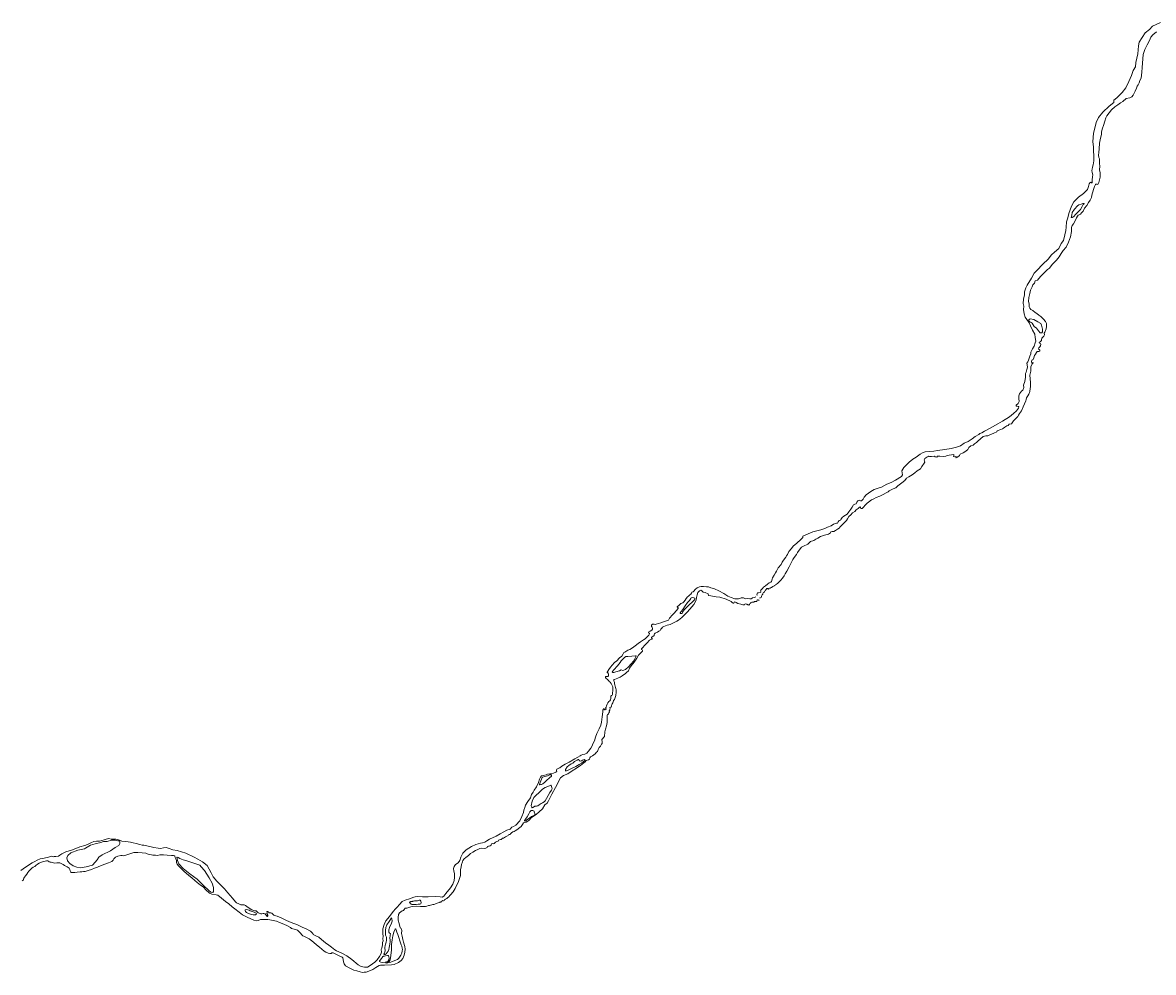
# Model space of a CAD drawing. Header units: metres. Extents: x 347609 to 404409, y 8548087 to 8605413.
# Tile 27 of 45: x 397155 to 400782, y 8579781 to 8582828. Entities that reach past the tile are written whole.
import ezdxf

# ---------------------------------------------------------------- set-up
doc = ezdxf.new("R2010")
doc.units = ezdxf.units.M
doc.layers.add('01. RIO', color=7, linetype='Continuous', lineweight=5, true_color=0x2776bb)
doc.layers.add('ZR_LIMA_PSAD56_A_WGS84', color=210, linetype='Continuous')
doc.styles.add('MtXpl_MS_Shell_Dlg_2', font='txt')

# ---------------------------------------------------------------- blocks, each defined once
blk = doc.blocks.new('REIORORI')
at = {"layer": '01. RIO', "color": 152, "lineweight": 15, "true_color": 0x2776bb, "flags": 128}
for points in [[(399511.6, 8580989.7), (399510.5, 8580991.7), (399512.3, 8580998.1), (399515, 8580998.3), (399520.4, 8580999.4), (399522.5, 8581000.5), (399522.7, 8581002.4), (399522.2, 8581004.6), (399522.8, 8581007.1), (399525.5, 8581009.3), (399527.7, 8581012.2), (399531.1, 8581016.1), (399537.4, 8581020.7), (399544.7, 8581026), (399550.1, 8581030.5), (399555, 8581032.9), (399557.2, 8581035.2), (399559.7, 8581041.9), (399560.7, 8581046.6), (399565.4, 8581054.5), (399569.5, 8581062.8), (399573.1, 8581068.3), (399578.9, 8581078.2), (399588, 8581088.8), (399591.2, 8581096.3), (399595.2, 8581103.1), (399602.6, 8581113.1), (399605.3, 8581117.5), (399608.4, 8581121.8), (399612.3, 8581131), (399621.5, 8581140.2), (399626.6, 8581148.2), (399638.7, 8581158), (399651.5, 8581169.4), (399657.5, 8581176.2), (399657.4, 8581179.7), (399674.9, 8581187.2), (399689.2, 8581194.4), (399698, 8581196.3), (399715.5, 8581200.8), (399728.6, 8581205.2), (399736.7, 8581209.1), (399748.1, 8581213.7), (399756.2, 8581218.6), (399765.2, 8581222.2), (399768.3, 8581222.2), (399769.7, 8581223.8), (399770.9, 8581225.7), (399774, 8581229.9), (399778, 8581231.8), (399779.1, 8581234.1), (399784, 8581239.6), (399789.5, 8581244.7), (399799.6, 8581251.2), (399805.5, 8581257.9), (399811.5, 8581266.8), (399815.7, 8581273), (399820.5, 8581280.8), (399824.4, 8581282.6), (399828.8, 8581284), (399830.5, 8581288.9), (399833.8, 8581293.4), (399838, 8581295.4), (399842.9, 8581293.8), (399846.3, 8581293.5), (399851.2, 8581299), (399854, 8581304.8), (399860.4, 8581313), (399875.3, 8581323), (399886.2, 8581329.9), (399898.9, 8581334.2), (399909.5, 8581337), (399927.5, 8581346.5), (399940.5, 8581352.3), (399955.2, 8581359.6), (399974.5, 8581371.9), (399977.4, 8581377), (399974.8, 8581389.5), (399981.6, 8581400.8), (399992.3, 8581411.4), (399999, 8581417.8), (400010.3, 8581427.5), (400021.3, 8581434.1), (400034.5, 8581443.2), (400041.3, 8581447.7), (400050.2, 8581450.4), (400065.5, 8581452.1), (400077.4, 8581452.8), (400089.8, 8581454.9), (400113, 8581458.5), (400133.4, 8581461.4), (400150.1, 8581465.3), (400163.3, 8581470.1), (400175.2, 8581479), (400187.9, 8581483.7), (400200.8, 8581492.2), (400210.8, 8581500.3), (400221.7, 8581506.5), (400225.9, 8581509.6), (400231.9, 8581511.8), (400240.7, 8581517.2), (400258.3, 8581526.8), (400283, 8581540.6), (400298.5, 8581549.5), (400320.9, 8581563.1), (400333.3, 8581574.1), (400342.6, 8581581.8), (400349.4, 8581590.5), (400350, 8581594.8), (400349.4, 8581596.5), (400344.9, 8581597.3), (400341.5, 8581597.7), (400341.9, 8581600.3), (400348.3, 8581605.8), (400351.9, 8581611.9), (400350.2, 8581622.1), (400350.6, 8581629.9), (400352.8, 8581637.2), (400359.5, 8581645), (400363.4, 8581648.7), (400366.5, 8581656.9), (400365.7, 8581664.9), (400369.5, 8581676.2), (400371.8, 8581690), (400371.4, 8581702.3), (400374.2, 8581706.6), (400376.5, 8581714.6), (400378.2, 8581722.9), (400377.1, 8581729.5), (400376.1, 8581735), (400379.1, 8581739.4), (400381, 8581744.5), (400383.3, 8581751.6), (400385.7, 8581757.3), (400389, 8581764.7), (400388.8, 8581771), (400394.6, 8581781), (400399.6, 8581790.2), (400403.1, 8581800.4), (400404.8, 8581806.1), (400403, 8581818.1), (400401.6, 8581828.8), (400394.5, 8581841.1), (400388, 8581855.5), (400384.1, 8581865.1), (400375.9, 8581875.6), (400370.4, 8581883.1), (400367.2, 8581893.9), (400365.3, 8581907.9), (400366.1, 8581917.7), (400364, 8581926.4), (400365.7, 8581940.1), (400368.2, 8581954.4), (400368.5, 8581964.6), (400372.9, 8581976.5), (400376.7, 8581985.8), (400390.7, 8582007.8), (400399.4, 8582023.8), (400407.7, 8582032.9), (400427.9, 8582053.3), (400444.9, 8582069.2), (400455.7, 8582083.2), (400464.4, 8582091.5), (400478.4, 8582103.3), (400486.7, 8582118.8), (400493.3, 8582128.8), (400497.9, 8582147.5), (400501.3, 8582161.1), (400502.6, 8582172.1), (400503.8, 8582188.2), (400507.2, 8582202), (400510.6, 8582215.4), (400514.9, 8582226.9), (400518.9, 8582238.5), (400527.2, 8582253.1), (400542.1, 8582267.8), (400557.5, 8582279.4), (400565.8, 8582287.3), (400570.3, 8582292.8), (400574, 8582301.9), (400576, 8582310.2), (400578.9, 8582314.8), (400581.1, 8582315.5), (400583.4, 8582313.8), (400585.5, 8582313.6), (400585.7, 8582315.9), (400585.9, 8582323.6), (400586.4, 8582333.5), (400587.6, 8582339.7), (400585.7, 8582347.4), (400584.2, 8582353.7), (400585.7, 8582358.2), (400587, 8582364.4), (400588.7, 8582371.2), (400590.8, 8582384.9), (400591, 8582397), (400590.4, 8582419.3), (400589.5, 8582429.1), (400588.3, 8582445.4), (400590, 8582473.6), (400594, 8582489.6), (400598.2, 8582506.9), (400605.5, 8582523.5), (400620, 8582541), (400640.5, 8582559.5), (400655.4, 8582571.6), (400655.7, 8582578.9), (400664.7, 8582586.7), (400682.3, 8582603.6), (400694.1, 8582618.4), (400703.2, 8582639.1), (400711.6, 8582657.9), (400717.4, 8582673.9), (400724.6, 8582686.1), (400725.3, 8582700.3), (400732.2, 8582727.8), (400733.7, 8582740.2), (400734.3, 8582753.8), (400736.7, 8582765.2), (400746.1, 8582780.4), (400755.8, 8582795.6), (400769.4, 8582805.9), (400779.4, 8582817), (400804.5, 8582827.9)], [(399519.2, 8580981), (399519.8, 8580981.8), (399521.8, 8580982), (399523.5, 8580983.7), (399524.6, 8580985.6), (399525, 8580988), (399525.7, 8580989.6), (399527.6, 8580991.9), (399529.1, 8580994.5), (399529.6, 8580996.7), (399530.9, 8580997.9), (399532.4, 8580999.5), (399533.5, 8581000.9), (399535, 8581003.5), (399536.4, 8581005.1), (399538.1, 8581006.9), (399539.8, 8581009.3), (399541.3, 8581011.3), (399542.4, 8581012.1), (399543.9, 8581012.2), (399545.2, 8581011.3), (399546.9, 8581010.8), (399547.7, 8581010.6), (399548.5, 8581011.2), (399547.9, 8581012.2), (399548.3, 8581012.7), (399550.6, 8581013.2), (399551.4, 8581013.5), (399553.2, 8581013.8), (399554.1, 8581014.9), (399555.5, 8581015.2), (399557, 8581015.1), (399558, 8581016), (399558.7, 8581016.9), (399560.2, 8581017.5), (399561.2, 8581019), (399563.9, 8581019.9), (399566.3, 8581020.7), (399567.2, 8581021.8), (399569, 8581023), (399570.6, 8581024), (399571.4, 8581025.3), (399573.5, 8581025.8), (399576.8, 8581028.4), (399582.2, 8581033.2), (399586.9, 8581038.6), (399592.7, 8581045.5), (399598, 8581052.9), (399600.8, 8581059.4), (399606.3, 8581067.6), (399613.7, 8581081.3), (399619.1, 8581092.2), (399625.2, 8581104.8), (399630.2, 8581112.1), (399637.6, 8581121.2), (399640.5, 8581127.5), (399646.2, 8581134.8), (399652.8, 8581144.4), (399659.7, 8581147.9), (399673.3, 8581154.5), (399682.6, 8581163.1), (399692.8, 8581166.4), (399698.8, 8581170), (399705.7, 8581174), (399714.3, 8581178.6), (399727, 8581183.7), (399740.2, 8581186.9), (399746.8, 8581190.4), (399747.7, 8581193.8), (399751.7, 8581195.3), (399757.5, 8581195.3), (399762.8, 8581198), (399769.2, 8581202.6), (399774.5, 8581205.4), (399777.5, 8581210.5), (399783.5, 8581216.7), (399790.2, 8581222.5), (399797.2, 8581229.9), (399801.1, 8581235.7), (399805, 8581243.1), (399811.7, 8581248.4), (399817.4, 8581255.3), (399824.8, 8581259.5), (399829.2, 8581264.5), (399835.4, 8581269.4), (399839.3, 8581272.8), (399842.5, 8581274), (399843, 8581271.6), (399844.1, 8581268.6), (399848, 8581268.7), (399852, 8581273), (399857.4, 8581279.4), (399863.6, 8581285.6), (399868.7, 8581289.3), (399877.5, 8581296.5), (399885.3, 8581300.4), (399892.9, 8581303.9), (399904.1, 8581308), (399915.4, 8581313.7), (399924.6, 8581318.8), (399931.3, 8581322.3), (399934.6, 8581325.3), (399947.4, 8581331.5), (399956.2, 8581335.6), (399962.4, 8581341.3), (399975.3, 8581351.3), (399984.3, 8581358.8), (399990.2, 8581366.3), (399997.4, 8581370.4), (400007.9, 8581376.8), (400017.2, 8581383.7), (400024.3, 8581390.2), (400034.9, 8581396.4), (400039.7, 8581403.5), (400047.1, 8581414.7), (400048.6, 8581417.9), (400047.9, 8581420.9), (400046.4, 8581424.7), (400049.4, 8581429), (400055.1, 8581433.8), (400059.2, 8581435.5), (400060.6, 8581436.6), (400063.6, 8581435.9), (400070.7, 8581436), (400079.5, 8581436.6), (400081.6, 8581434.3), (400087.3, 8581433.8), (400090.1, 8581436.4), (400097.3, 8581437.1), (400108.3, 8581435.7), (400115.8, 8581437.3), (400120.9, 8581438.6), (400126.7, 8581439.8), (400134, 8581441.4), (400140.2, 8581441.9), (400142.8, 8581441.4), (400142.1, 8581439.6), (400141.2, 8581435.9), (400145.3, 8581435), (400148.3, 8581436.1), (400149.4, 8581435), (400148.5, 8581432.9), (400149.5, 8581431.9), (400153.2, 8581434), (400160, 8581438.7), (400162.6, 8581443.3), (400171.6, 8581447.7), (400180.5, 8581452.5), (400186.7, 8581458.2), (400190.6, 8581464.2), (400196.7, 8581470.4), (400203.6, 8581471.6), (400208.6, 8581476), (400214.6, 8581481), (400219, 8581485.1), (400227.5, 8581492.3), (400236.2, 8581499.6), (400244.2, 8581502.4), (400250.7, 8581502.4), (400257.6, 8581504.9), (400270.5, 8581510.7), (400279.5, 8581514.6), (400281.5, 8581517.8), (400284.5, 8581519.7), (400290, 8581521.2), (400292.4, 8581522.2), (400298.1, 8581525), (400301.1, 8581527), (400305.9, 8581530), (400311.7, 8581533.7), (400315.9, 8581535.6), (400319.8, 8581539), (400326.5, 8581540.8), (400333, 8581550.5), (400341.8, 8581558.3), (400343.7, 8581561.1), (400346.9, 8581564.5), (400349, 8581568.6), (400352.9, 8581573.9), (400356.3, 8581578.3), (400358.9, 8581582.7), (400364.3, 8581594.7), (400368.5, 8581604.6), (400372.6, 8581614.2), (400374.3, 8581618.6), (400375.4, 8581623.7), (400379.3, 8581630.8), (400382.8, 8581635.9), (400385.5, 8581643.9), (400386.4, 8581653.6), (400388, 8581659.8), (400387.5, 8581673.2), (400386, 8581696.3), (400388.5, 8581709.5), (400388.5, 8581723.8), (400393.6, 8581732.7), (400396.3, 8581736), (400395.4, 8581737.4), (400392.4, 8581735.3), (400390.8, 8581739.9), (400392.6, 8581745), (400396.8, 8581747.5), (400398.8, 8581752.1), (400400.7, 8581759.4), (400403.9, 8581763.6), (400407.3, 8581769.3), (400409.7, 8581772.3), (400414.5, 8581772.8), (400417.9, 8581774), (400417.5, 8581777), (400415.2, 8581779.2), (400413.5, 8581780.6), (400414.7, 8581784.8), (400417.5, 8581787.6), (400419.6, 8581790.5), (400420.7, 8581796.5), (400419.8, 8581798.1), (400416.3, 8581799), (400416.1, 8581801.3), (400419.3, 8581803.4), (400422.8, 8581807.5), (400423.4, 8581810.3), (400423.9, 8581815.5), (400430.8, 8581822.4), (400433.3, 8581826.6), (400432, 8581831.6), (400433.8, 8581834.2), (400434.9, 8581836.5), (400437.9, 8581845.5), (400439.1, 8581852.9), (400439.3, 8581857.7), (400439.4, 8581862.9), (400435.7, 8581869.2), (400430.1, 8581876.1), (400420.7, 8581885), (400414.2, 8581889.7), (400408.5, 8581894.8), (400402.9, 8581898.2), (400395.3, 8581903.7), (400389.1, 8581907.3), (400385.4, 8581911.3), (400383.6, 8581916.5), (400383.6, 8581925.5), (400382, 8581933.4), (400382.4, 8581945.7), (400385.9, 8581958.9), (400387.7, 8581969), (400393, 8581980.3), (400395.3, 8581986.6), (400400.4, 8581992.1), (400403.2, 8581999.2), (400410.5, 8582001.5), (400419.5, 8582013.5), (400431.8, 8582024.9), (400442.5, 8582036), (400448.3, 8582039.7), (400454.5, 8582047.3), (400458.4, 8582053.3), (400471.5, 8582065.6), (400479.9, 8582076.2), (400486, 8582086.6), (400492.5, 8582096.5), (400502.1, 8582107.3), (400509.7, 8582123.6), (400516, 8582140.5), (400519.7, 8582158), (400519.2, 8582170.4), (400521.1, 8582176.6), (400526.1, 8582182.1), (400531.6, 8582191.7), (400535.7, 8582201.4), (400538.5, 8582207), (400541, 8582209.9), (400544.5, 8582211.1), (400548.6, 8582213.6), (400551.2, 8582217.3), (400556.7, 8582222.9), (400561.3, 8582232.5), (400568.4, 8582241.4), (400573.8, 8582250.7), (400579.2, 8582258.2), (400583.2, 8582266.6), (400584.6, 8582273.9), (400590.5, 8582292.5), (400593.7, 8582302.4), (400596, 8582308), (400597.5, 8582309.4), (400601.4, 8582309.4), (400604.3, 8582308.7), (400607.3, 8582314.7), (400611.2, 8582332.1), (400611.2, 8582345.7), (400609.4, 8582355.9), (400609.9, 8582366.9), (400609.6, 8582375.8), (400609.2, 8582382.5), (400609, 8582391), (400606.9, 8582394.9), (400605.5, 8582402.6), (400607.5, 8582411.1), (400608, 8582422.8), (400609, 8582441.6), (400612.4, 8582457.6), (400615.4, 8582468.4), (400616.1, 8582477.2), (400618.6, 8582489), (400622.1, 8582498), (400626.2, 8582511.7), (400629.2, 8582522.3), (400633.1, 8582528.7), (400640, 8582538.5), (400647.8, 8582547.9), (400658.8, 8582557.9), (400667.9, 8582564.3), (400676.1, 8582570.8), (400684, 8582574.9), (400694.6, 8582584.8), (400706.6, 8582586.9), (400713.2, 8582589.6), (400717.1, 8582594.9), (400723.8, 8582607.6), (400727.5, 8582617.5), (400730.2, 8582623.7), (400733, 8582628.1), (400736, 8582635), (400739, 8582642.4), (400742.6, 8582650.2), (400745.4, 8582669.4), (400745.8, 8582684.4), (400746.8, 8582697.8), (400747.9, 8582711.3), (400749, 8582725.8), (400755.1, 8582741.5), (400762, 8582756.5), (400769.7, 8582770.7), (400774.2, 8582781.7), (400780.4, 8582788.4), (400792.1, 8582798.6)], [(397153.6, 8580074), (397156.3, 8580076.2), (397158.1, 8580077.5), (397158.2, 8580079.7), (397158.9, 8580082.9), (397160.7, 8580086.1), (397164.7, 8580090.6), (397168.6, 8580095.9), (397171.5, 8580101.3), (397175.1, 8580105.7), (397177.6, 8580108.8), (397179.8, 8580110.9), (397184.6, 8580114.9), (397188.6, 8580117.6), (397194, 8580120.6), (397197.6, 8580123), (397202.8, 8580127.5), (397208.3, 8580131.2), (397215.3, 8580134.4), (397221.5, 8580136.3), (397227.3, 8580137.7), (397231.2, 8580138.4), (397235.9, 8580138.9), (397238.1, 8580137.8), (397239.6, 8580135.5), (397243.4, 8580134.5), (397247, 8580134.6), (397251.7, 8580132.8), (397255.9, 8580131.4), (397264.9, 8580132), (397274.1, 8580132.1), (397278.9, 8580130.4), (397284.7, 8580126.2), (397289, 8580123), (397297.5, 8580119.1), (397304.5, 8580114.9), (397306.5, 8580110.6), (397307.1, 8580106.9), (397308.5, 8580104.7), (397309.5, 8580102.4), (397311.1, 8580101.3), (397313.1, 8580101), (397316.3, 8580101.2), (397321.9, 8580101.2), (397329.7, 8580102.2), (397339.3, 8580103.4), (397344.5, 8580103.3), (397349.7, 8580103.8), (397355.4, 8580104.1), (397365.7, 8580107), (397375.8, 8580110.8), (397385.8, 8580115), (397395.6, 8580118.6), (397406.7, 8580124), (397421.6, 8580129.3), (397430.9, 8580131.9), (397441.5, 8580136.2), (397445.7, 8580140.8), (397447.4, 8580145.1), (397452.6, 8580149.8), (397460.2, 8580153.4), (397470.1, 8580155.8), (397474.4, 8580155.2), (397477.5, 8580154), (397482.6, 8580155.4), (397498.4, 8580161.4), (397512.1, 8580165.5), (397524.7, 8580165.7), (397538.9, 8580164.6), (397550.2, 8580162.9), (397554.9, 8580160.9), (397561.3, 8580158.8), (397568.3, 8580157.5), (397573, 8580156.9), (397581.4, 8580156.6), (397587.8, 8580156), (397595.1, 8580157.2), (397606.9, 8580157.5), (397618.3, 8580156.6), (397632.8, 8580156), (397638.7, 8580155.6), (397642.7, 8580154.2), (397643.7, 8580152.7), (397644.2, 8580149.3), (397645.9, 8580144.7), (397648.2, 8580140), (397649, 8580133), (397650.7, 8580127.8), (397655.3, 8580122.5), (397661.3, 8580116.2), (397667.6, 8580109.2), (397673.5, 8580104), (397679.8, 8580099.4), (397688.1, 8580091.2), (397697.7, 8580083.8), (397707.2, 8580075.7), (397715.1, 8580068.7), (397725.8, 8580060.9), (397733.9, 8580055.3), (397737, 8580051.4), (397741.6, 8580047), (397754.6, 8580034.9), (397761.5, 8580031.7), (397775.8, 8580029.5), (397781, 8580027.8), (397793.2, 8580019.1), (397805.9, 8580007.5), (397816, 8580000.5), (397827.2, 8579991.3), (397835.5, 8579984.3), (397849.1, 8579973.3), (397860.7, 8579965.6), (397872.9, 8579958.5), (397888.7, 8579951.8), (397896.1, 8579948.4), (397903.8, 8579946.3), (397910, 8579947.3), (397918.3, 8579949.8), (397930.5, 8579950.4), (397941, 8579950.1), (397948.4, 8579948.8), (397958.3, 8579946.8), (397969.1, 8579944.7), (397979, 8579940.9), (397992.5, 8579935.5), (398004.4, 8579929.7), (398014.2, 8579925), (398017.6, 8579921.6), (398025.9, 8579919.5), (398036.2, 8579915.6), (398046, 8579906.4), (398050.7, 8579901.4), (398054.1, 8579897.7), (398059, 8579896.2), (398073.7, 8579888.3), (398082.6, 8579881.4), (398089, 8579876.4), (398097.2, 8579869.1), (398107.7, 8579861.2), (398115.1, 8579855.5), (398121.9, 8579848.8), (398127.8, 8579845.5), (398135.2, 8579842.2), (398140.4, 8579841.1), (398144.3, 8579841.6), (398146.9, 8579843.6), (398151.2, 8579842.8), (398159.9, 8579838.5), (398172.7, 8579833), (398180, 8579829.3), (398181.9, 8579826.8), (398183.2, 8579822.1), (398184.1, 8579814.3), (398186.1, 8579808.1), (398190.8, 8579801.7), (398204.6, 8579794.4), (398217.7, 8579788), (398227.4, 8579785.4), (398237.6, 8579781.9), (398244.9, 8579780.5), (398250.7, 8579780.8), (398256.7, 8579781.7), (398265.9, 8579784.9), (398278.1, 8579789.5), (398288.3, 8579796.7), (398298.7, 8579802.4), (398302.8, 8579803.4), (398316, 8579803.9), (398338.2, 8579804.6), (398347.2, 8579805.6), (398360.8, 8579812.4), (398369.3, 8579818.8), (398374.3, 8579824.6), (398378.3, 8579835.5), (398380.6, 8579844.9), (398381.5, 8579854.9), (398381, 8579863.5), (398376.6, 8579877), (398374.8, 8579885.9), (398372, 8579897.2), (398370.4, 8579905.8), (398371, 8579915), (398370.3, 8579918.8), (398369.1, 8579921.5), (398366.8, 8579922.7), (398364.4, 8579927.5), (398362.4, 8579937.7), (398360.1, 8579947.9), (398359.6, 8579957), (398360.9, 8579966.1), (398364, 8579971.6), (398368, 8579975.2), (398372.1, 8579977.9), (398376.2, 8579979.6), (398378.7, 8579982.8), (398382, 8579986.1), (398387.2, 8579986.9), (398393.9, 8579988.3), (398400.4, 8579990.8), (398406.9, 8579992.1), (398418.1, 8579993), (398431.2, 8579991.8), (398446.9, 8579991.6), (398451.6, 8579993.5), (398457.1, 8579995), (398460.1, 8579995.2), (398470.3, 8579998.2), (398474.2, 8579998.7), (398488.2, 8580003.3), (398490.7, 8580004.5), (398492.4, 8580004.8), (398492.6, 8580005.4), (398493.4, 8580006.2), (398494.9, 8580006), (398495.5, 8580006.3), (398496.8, 8580006.7), (398497.8, 8580006.8), (398498.2, 8580007), (398499.8, 8580007.3), (398499.4, 8580008.1), (398499.5, 8580009.3), (398500.7, 8580010.9), (398501.5, 8580011.1), (398503.9, 8580010), (398505.3, 8580010), (398506.8, 8580011), (398508.7, 8580012.8), (398511.7, 8580015.1), (398515.2, 8580017.5), (398516.9, 8580018.6), (398518.3, 8580019.7), (398522.1, 8580023), (398523.2, 8580024.5), (398524, 8580025.7), (398525.3, 8580027.5), (398527.8, 8580029.7), (398535.9, 8580039.1), (398542.3, 8580049.8), (398547.9, 8580061.6), (398552, 8580069.2), (398559.3, 8580090.9), (398559.2, 8580098.5), (398559.4, 8580109.2), (398561.6, 8580119), (398563.2, 8580126.8), (398565.6, 8580135.4), (398567.3, 8580139.2), (398571.3, 8580144.8), (398576.8, 8580149.4), (398585.3, 8580156), (398591.6, 8580161.6), (398598.9, 8580166.7), (398607.7, 8580171.6), (398615.3, 8580174.3), (398621.8, 8580177.8), (398627, 8580178.9), (398635.5, 8580177.9), (398640.9, 8580179.2), (398644.6, 8580181.6), (398646, 8580184), (398649.1, 8580185), (398651.2, 8580185.7), (398654.9, 8580186.4), (398657.4, 8580188.3), (398657.9, 8580190.3), (398659.1, 8580192.9), (398662.2, 8580193.9), (398664.5, 8580193.1), (398667, 8580194.1), (398672.3, 8580198.1), (398676.1, 8580200), (398680.1, 8580201.4), (398681.3, 8580204.9), (398688.3, 8580206.7), (398691.5, 8580207.3), (398692.5, 8580209), (398694.2, 8580210.7), (398697.4, 8580211.2), (398700.8, 8580212.9), (398704.3, 8580215.8), (398707.6, 8580217.1), (398712.5, 8580219.3), (398713.4, 8580221.8), (398715.8, 8580223.1), (398718.5, 8580223.3), (398720.3, 8580225.2), (398721.3, 8580226.3), (398723.3, 8580227.8), (398727.3, 8580231.2), (398731.9, 8580233.1), (398735.1, 8580234.2), (398740.7, 8580237.5), (398749.9, 8580245.8), (398754.3, 8580248.7), (398758, 8580255.3), (398761.3, 8580260), (398765.1, 8580261.1), (398770, 8580262.5), (398779.1, 8580268.3), (398787.6, 8580277.5), (398801.9, 8580286.6), (398822.4, 8580305.5), (398830.4, 8580317.6), (398837.8, 8580323.4), (398841.6, 8580331.3), (398852.8, 8580352.6), (398864.1, 8580373.8), (398880.3, 8580404.7), (398889.5, 8580412.2), (398904.2, 8580418), (398917.9, 8580426.9), (398931.2, 8580436.3), (398945.4, 8580445.2), (398959, 8580456.6), (398963.1, 8580460.5), (398970.6, 8580462.4), (398973.5, 8580464.6), (398973.9, 8580468.4), (398976.4, 8580472.3), (398983.1, 8580475.3), (398991.1, 8580481.8), (398995.6, 8580486.9), (398998.8, 8580489.5), (399001.6, 8580496.1), (399004.3, 8580501.6), (399008.2, 8580506.8), (399011.8, 8580512.3), (399014, 8580515.4), (399013.8, 8580520.7), (399013, 8580528.2), (399020.9, 8580537.3), (399022.4, 8580552.8), (399024.6, 8580561.2), (399027.7, 8580571.1), (399029.8, 8580582.6), (399030.5, 8580596.4), (399030.1, 8580604.9), (399030.6, 8580607.5), (399032.3, 8580608.5), (399034.2, 8580609.7), (399034.4, 8580611.4), (399035.2, 8580613.4), (399037.1, 8580616.8), (399036.7, 8580619.4), (399038.1, 8580621.7), (399039, 8580624.1), (399039.4, 8580627.2), (399038.6, 8580629.1), (399039, 8580630.6), (399040.4, 8580631.1), (399042.5, 8580631.9), (399043.5, 8580633.8), (399044, 8580636.7), (399045.1, 8580639.5), (399046.2, 8580642.2), (399048.2, 8580645.3), (399049, 8580647.7), (399050.1, 8580652.5), (399053, 8580656.1), (399054.9, 8580659.3), (399056.1, 8580662.8), (399056.7, 8580665.8), (399057.5, 8580669), (399058.1, 8580673), (399058.5, 8580675.5), (399058.8, 8580678.8), (399058.7, 8580683.2), (399058.6, 8580687.6), (399057.9, 8580691.6), (399057, 8580694.9), (399056.1, 8580698.9), (399054.2, 8580703.5), (399053.4, 8580706.8), (399053.4, 8580710.2), (399052.5, 8580713.7), (399051.6, 8580716.4), (399051, 8580720.2), (399053.6, 8580720.6), (399063.7, 8580724.3), (399071.6, 8580728), (399077.7, 8580732.4), (399081.9, 8580735.5), (399087.6, 8580738.9), (399092.5, 8580742.5), (399097.9, 8580748.5), (399101.8, 8580756.5), (399106.7, 8580764.4), (399116.5, 8580775.7), (399124.8, 8580788.5), (399130.4, 8580798.3), (399137.7, 8580806.3), (399142.8, 8580811.5), (399143.2, 8580813.8), (399141.9, 8580815.8), (399140.3, 8580816.6), (399140.1, 8580818.3), (399141.9, 8580821.1), (399151.7, 8580831.9), (399158.1, 8580838), (399165.7, 8580846), (399169.6, 8580848.3), (399172.9, 8580849.5), (399174.2, 8580850.6), (399173.9, 8580852.2), (399172.8, 8580853), (399172.1, 8580854.4), (399172.6, 8580856.1), (399174.7, 8580857.4), (399179.5, 8580860.1), (399181, 8580861.9), (399180.6, 8580864.1), (399181.3, 8580867.1), (399184.3, 8580869.3), (399191.6, 8580872.2), (399195.8, 8580875.3), (399200.3, 8580877.8), (399202.2, 8580881.8), (399204.6, 8580883.4), (399205.8, 8580885.2), (399207.2, 8580888), (399211.8, 8580890), (399216.9, 8580892.5), (399222.6, 8580894.6), (399227.4, 8580895.4), (399232, 8580896.9), (399245, 8580902.7), (399253, 8580906.9), (399259, 8580910.8), (399269.3, 8580919.7), (399286.6, 8580935.8), (399294.7, 8580946), (399301.5, 8580953.8), (399307.5, 8580960.7), (399312.2, 8580968), (399315.4, 8580976), (399316.8, 8580983.1), (399318.6, 8580991.4), (399321, 8580998.9), (399326.1, 8581004.3), (399330.5, 8581006.4), (399333.3, 8581004.9), (399337.5, 8581000.8), (399343.8, 8580999.1), (399354.1, 8580995.2), (399355.3, 8580990.1), (399362.2, 8580989.1), (399379.5, 8580985.4), (399391.5, 8580984.4), (399412, 8580978.1), (399427.2, 8580970.2), (399432.5, 8580966.2), (399434.4, 8580965.1), (399436.3, 8580965.3), (399437.6, 8580968.1), (399439.5, 8580969.1), (399443.9, 8580966.9), (399448.6, 8580964.6), (399458.2, 8580962.3), (399465.4, 8580960), (399470.1, 8580959.5), (399471.7, 8580962.5), (399473.7, 8580962.8), (399478.4, 8580962.3), (399479.2, 8580961.2), (399479.6, 8580959.7), (399480.3, 8580959.4), (399481.7, 8580960.4), (399483.5, 8580959.8), (399484.9, 8580959.3), (399487, 8580961.4), (399488.5, 8580964.7), (399489.6, 8580965), (399490.3, 8580966.3), (399491, 8580967.4), (399494.3, 8580968.1), (399497.3, 8580968.7), (399499.9, 8580968.8), (399501.5, 8580969.3), (399502.9, 8580970.3), (399504.7, 8580970.7), (399508, 8580971), (399509.5, 8580970.8), (399509.9, 8580971.8), (399510.2, 8580973), (399511.3, 8580974.3), (399512.6, 8580975.4), (399514.6, 8580975.3), (399516.4, 8580975.2), (399517.9, 8580976.2)], [(397149.4, 8580107.9), (397156.9, 8580112.5), (397164.3, 8580117.7), (397169, 8580121.6), (397177.5, 8580127.2), (397185.2, 8580131.6), (397194.6, 8580136.6), (397201.6, 8580141), (397211, 8580144.7), (397224.1, 8580147.5), (397238.2, 8580150.3), (397247.4, 8580153), (397250.1, 8580152), (397252.6, 8580150.8), (397255.8, 8580151.9), (397261.7, 8580152.4), (397270.1, 8580153.3), (397274.3, 8580157), (397280.5, 8580160.7), (397293.2, 8580167.3), (397314.4, 8580173.9), (397338.5, 8580183.7), (397354.2, 8580187.9), (397363.3, 8580190.9), (397373.7, 8580195.9), (397383.2, 8580200.1), (397392.4, 8580201.9), (397401.7, 8580201.6), (397416.5, 8580205.9), (397423, 8580207.6), (397431.3, 8580209.9), (397438.5, 8580208.5), (397443.8, 8580207.6), (397448.8, 8580207.6), (397453.9, 8580208), (397459.2, 8580206.8), (397468.9, 8580203.9), (397473.3, 8580201.2), (397485.5, 8580200.1), (397501.2, 8580198.6), (397509.3, 8580196.2), (397519.2, 8580193.8), (397530.5, 8580190.5), (397538.3, 8580188.7), (397543.4, 8580188.3), (397567.8, 8580183.5), (397576.3, 8580181.7), (397589.3, 8580178.7), (397597.5, 8580178.3), (397607, 8580180), (397615.4, 8580180.9), (397624.9, 8580177.7), (397636.5, 8580174), (397651.1, 8580171.1), (397665.1, 8580167.6), (397678.9, 8580163), (397705, 8580150), (397716.7, 8580144.3), (397731.4, 8580135.2), (397747.2, 8580123.5), (397753.5, 8580112.1), (397760.2, 8580099.6), (397766.6, 8580087.5), (397777.6, 8580073.5), (397787.2, 8580063.5), (397802.1, 8580048.3), (397813, 8580035.8), (397827.9, 8580018.6), (397838, 8580007.4), (397841.1, 8580003.4), (397849, 8580000), (397855, 8579997.8), (397865.1, 8579996.9), (397870, 8579994.8), (397878.1, 8579988.5), (397890.7, 8579981.5), (397899.5, 8579978.1), (397903.7, 8579977.6), (397911, 8579972), (397916.8, 8579969.2), (397919.4, 8579968.1), (397922.7, 8579968.2), (397926.8, 8579969.3), (397928.9, 8579969.4), (397930.3, 8579968.6), (397932.5, 8579968.2), (397933.9, 8579967.9), (397934.5, 8579965.9), (397936.3, 8579964.1), (397938, 8579962.2), (397938.4, 8579961), (397938.6, 8579960.2), (397939.5, 8579960), (397939.9, 8579960.5), (397941.8, 8579961.2), (397941.6, 8579961.9), (397941.1, 8579962.7), (397941, 8579963.7), (397940.9, 8579965.4), (397940.6, 8579967.2), (397938.9, 8579968.6), (397938.7, 8579969.7), (397938.7, 8579971), (397938.9, 8579972.7), (397938.6, 8579974.6), (397938.7, 8579975.5), (397939.1, 8579976), (397940.1, 8579976), (397941.1, 8579974.9), (397943, 8579974.8), (397944, 8579974.3), (397944.4, 8579973.1), (397945.7, 8579971.9), (397947.5, 8579971.3), (397949.1, 8579971.1), (397951.6, 8579971.2), (397954.3, 8579970.6), (397957, 8579968.3), (397959.4, 8579965.6), (397960.3, 8579963.9), (397962.9, 8579963.2), (397971.1, 8579960.4), (397986.3, 8579954.2), (398001.7, 8579946.6), (398016.3, 8579940.5), (398036.9, 8579932.9), (398051.7, 8579926.1), (398064.1, 8579920.3), (398078.8, 8579912.4), (398085.8, 8579905.3), (398086.6, 8579901.8), (398097.7, 8579896.7), (398104.7, 8579893.4), (398113.4, 8579886.4), (398126.5, 8579875.5), (398137.1, 8579867.6), (398146, 8579861), (398156, 8579853.4), (398161.5, 8579849.3), (398177.1, 8579843.6), (398194.8, 8579833.4), (398210.8, 8579821.5), (398231.5, 8579805.2), (398240.6, 8579799.7), (398251.5, 8579797.1), (398260.8, 8579797.1), (398269.6, 8579802.9), (398276.9, 8579808.5), (398284.6, 8579813.2), (398292.2, 8579820.8), (398299.5, 8579831), (398304.3, 8579839.2), (398306, 8579845.9), (398305.3, 8579853.6), (398307.1, 8579858.5), (398309.2, 8579868.5), (398309.2, 8579876.2), (398311.3, 8579881.3), (398310.4, 8579887.8), (398311.3, 8579896.8), (398309.9, 8579904.5), (398310.9, 8579920.2), (398314.4, 8579934.3), (398319.5, 8579946), (398326, 8579953.6), (398335.1, 8579963.9), (398343.7, 8579976), (398351.4, 8579984.1), (398356.5, 8579990.2), (398364.2, 8579998.8), (398372.3, 8580007.6), (398382.5, 8580011.8), (398395.5, 8580016.2), (398410, 8580021.4), (398413.7, 8580022.5), (398422.6, 8580023.9), (398437.9, 8580023), (398455.6, 8580023), (398478.1, 8580023.9), (398494.4, 8580023), (398500.9, 8580022.3), (398505.8, 8580025.5), (398512.7, 8580033.9), (398527.8, 8580052.1), (398535.2, 8580063.2), (398538.7, 8580075.1), (398540.1, 8580085.5), (398540.6, 8580097.4), (398538.5, 8580104.8), (398537.3, 8580113.9), (398539, 8580119.8), (398543.8, 8580126.5), (398551.5, 8580132.3), (398557.1, 8580139.5), (398560.1, 8580150), (398566.7, 8580163.5), (398577.8, 8580173.3), (398595.3, 8580184.7), (398608.3, 8580191), (398623.4, 8580195.2), (398630.1, 8580196.6), (398637.6, 8580198.4), (398644.3, 8580202.4), (398652.2, 8580207.6), (398673.8, 8580218.1), (398686.4, 8580225.1), (398698, 8580231.1), (398707.9, 8580237.1), (398719.2, 8580240.4), (398724.1, 8580246), (398729.5, 8580248.9), (398737.4, 8580253.3), (398749.5, 8580266.7), (398756.5, 8580281.2), (398761.6, 8580293.5), (398762.8, 8580301), (398766.3, 8580309.9), (398768.3, 8580316.7), (398775.3, 8580328.3), (398784.2, 8580340.1), (398787.7, 8580351.6), (398793, 8580359.1), (398796.1, 8580365.6), (398803.8, 8580375.7), (398809.6, 8580390.1), (398813.4, 8580400.3), (398816.2, 8580406.4), (398819.6, 8580410.7), (398825.2, 8580412.3), (398833.8, 8580414.3), (398838.4, 8580416.5), (398845.6, 8580418.1), (398849.9, 8580418.1), (398858.2, 8580419.4), (398865.6, 8580423.1), (398868.1, 8580425.1), (398867.8, 8580427.3), (398867.2, 8580429.4), (398868.9, 8580432.8), (398874.4, 8580435.3), (398878.3, 8580436.4), (398884.7, 8580442.2), (398895.5, 8580448.7), (398907.6, 8580455.5), (398926.1, 8580465.8), (398936.1, 8580471.3), (398943.2, 8580475.8), (398947, 8580477.9), (398952, 8580479.3), (398958.1, 8580480.9), (398964.8, 8580484.3), (398969.9, 8580490.4), (398977.1, 8580500.1), (398981.8, 8580507.4), (398984.2, 8580513.6), (398989.2, 8580523.7), (398992.9, 8580535.4), (398997.3, 8580547), (399004.8, 8580562.2), (399009.2, 8580573.5), (399011.7, 8580583.3), (399012.8, 8580592), (399014.2, 8580600.9), (399015.5, 8580608.3), (399015.9, 8580617.4), (399016.1, 8580621.5), (399018.1, 8580625.2), (399019.7, 8580626.6), (399020.5, 8580626.8), (399021.4, 8580625.4), (399021.4, 8580623.3), (399023.5, 8580622.9), (399025.8, 8580623.9), (399026.5, 8580624.9), (399025.8, 8580626.5), (399025, 8580628.3), (399026.5, 8580631.7), (399027.3, 8580636.2), (399029.8, 8580640.8), (399031.6, 8580645), (399035.4, 8580649.5), (399038.5, 8580652.3), (399040.7, 8580655.5), (399041.2, 8580659.8), (399041.3, 8580663.7), (399042.2, 8580666.7), (399044.4, 8580668.6), (399046.4, 8580669.8), (399047.2, 8580672.4), (399046.6, 8580678.5), (399048.3, 8580682.9), (399048.6, 8580685.6), (399048.3, 8580689.6), (399047.7, 8580697.2), (399046.2, 8580701.2), (399043.2, 8580707.5), (399040, 8580711.2), (399036.1, 8580714.2), (399034.8, 8580716.5), (399033.5, 8580718.5), (399030.1, 8580721.3), (399026.5, 8580723.5), (399024.7, 8580726.6), (399024.6, 8580729.1), (399026.1, 8580730.3), (399030.2, 8580730.4), (399032.4, 8580730.3), (399034.1, 8580731.5), (399034.7, 8580736.2), (399034.3, 8580738.2), (399033.4, 8580740.6), (399032.1, 8580741.4), (399030.5, 8580741.8), (399030.2, 8580743.3), (399032.3, 8580747.2), (399035.1, 8580752.3), (399041, 8580759.4), (399046.3, 8580766.5), (399053.4, 8580774.8), (399061.5, 8580779.7), (399069.9, 8580789.5), (399076.5, 8580795.6), (399081.1, 8580802.5), (399083.8, 8580806.6), (399086.2, 8580807.7), (399096.5, 8580814.6), (399102.9, 8580816.8), (399110.8, 8580821.9), (399119.9, 8580828.5), (399129.8, 8580835.8), (399137.4, 8580841.3), (399146.3, 8580847.8), (399151.4, 8580850.8), (399156.2, 8580854.6), (399163.3, 8580862.4), (399166, 8580866.3), (399165.5, 8580868.1), (399163.3, 8580869.8), (399162.4, 8580870.7), (399163.8, 8580873.1), (399168.3, 8580875.5), (399173.6, 8580878.9), (399175.2, 8580881.4), (399175.6, 8580883.7), (399174, 8580887.7), (399172.5, 8580890.5), (399171.8, 8580892.5), (399172, 8580895), (399175.6, 8580897.6), (399180.5, 8580897.5), (399184.5, 8580896.7), (399187.4, 8580898.1), (399201.9, 8580902), (399210.9, 8580905.5), (399220.3, 8580908.4), (399226.2, 8580910.6), (399230.1, 8580917), (399239.3, 8580927.8), (399244.7, 8580933.5), (399251.6, 8580940.6), (399257.8, 8580947.9), (399258.9, 8580949.8), (399255.9, 8580950.6), (399254.9, 8580953), (399261, 8580959), (399266.3, 8580963.6), (399273.2, 8580966.4), (399276, 8580969.6), (399279.7, 8580974.5), (399283, 8580980.1), (399287.7, 8580985), (399291.3, 8580987.2), (399294.8, 8580991.6), (399298, 8580993.8), (399300.4, 8580996.8), (399301.5, 8581000.7), (399305.6, 8581001.3), (399309.3, 8581004.3), (399310.7, 8581008), (399313.3, 8581010.6), (399319.1, 8581014.5), (399325.9, 8581017.7), (399331.2, 8581019.1), (399338.8, 8581019), (399348.5, 8581018), (399355, 8581017.1), (399363, 8581014.1), (399374, 8581011), (399388.4, 8581004.5), (399404.2, 8580996.4), (399416.5, 8580988), (399427.2, 8580983.1), (399440, 8580979.2), (399444.8, 8580979.1), (399451.1, 8580979.6), (399457.6, 8580981.4), (399460.1, 8580982.7), (399467.6, 8580982.6), (399473.9, 8580979.3), (399479.8, 8580979.7), (399487.1, 8580979.3), (399492, 8580979.4), (399494.7, 8580981.2), (399495.9, 8580982.8), (399502.1, 8580983.9), (399504.9, 8580984.3), (399507.2, 8580986)], [(398399.3, 8580007.3), (398398, 8580006.6), (398396.9, 8580005.9), (398396.3, 8580004.8), (398396.9, 8580003.3), (398398.2, 8580002.5), (398399.8, 8580001.8), (398400.5, 8580000.8), (398401.6, 8579999.3), (398403.8, 8579998.5), (398407.6, 8579998.4), (398411, 8579998.7), (398417.6, 8579998.4), (398423.4, 8579999.5), (398429.3, 8579999.5), (398432.7, 8580000.8), (398433.8, 8580004.4), (398432.4, 8580008.6), (398430.2, 8580012), (398426.6, 8580012), (398423.8, 8580011.2), (398421.1, 8580010.4), (398417.1, 8580010.1), (398413.1, 8580010.2), (398411.8, 8580009.7), (398408.9, 8580008.9), (398406.8, 8580008.7), (398405.4, 8580008.1), (398403.7, 8580008.3), (398401.9, 8580007.5), (398400.7, 8580007.5), (398399.3, 8580007.3)]]:
    blk.add_lwpolyline(points, dxfattribs=at)
for points in [[(400518.6, 8582202.7), (400520.2, 8582209.8), (400521.3, 8582218.7), (400529.1, 8582229.7), (400538.7, 8582239.6), (400542.7, 8582243.5), (400550.5, 8582245.7), (400555.7, 8582247.9), (400559.8, 8582247.9), (400560.4, 8582246.2), (400556.6, 8582244.1), (400553.8, 8582237.8), (400547.8, 8582228.3), (400539.5, 8582219.7), (400532.3, 8582212.5), (400527.2, 8582205.9), (400522, 8582202.7), (400520.4, 8582202.1)], [(400386.5, 8581877.5), (400398.1, 8581875), (400411.7, 8581868), (400420.8, 8581862.4), (400423.5, 8581857.3), (400426.6, 8581843.9), (400426.5, 8581836.3), (400424.1, 8581832.1), (400419.3, 8581832.2), (400413.5, 8581839), (400407.3, 8581847), (400399.3, 8581853.3), (400396.1, 8581858.7), (400393.3, 8581863.3), (400389.5, 8581866.2), (400386.2, 8581867.8), (400384.2, 8581869), (400382.5, 8581871.1), (400382.5, 8581873.9), (400384.3, 8581876.5)], [(399264.1, 8580934.3), (399267.2, 8580938.2), (399272.8, 8580945), (399280.5, 8580956.5), (399287.6, 8580967.4), (399293.8, 8580973.9), (399298.4, 8580980), (399299.9, 8580981.9), (399303.7, 8580982.9), (399308.2, 8580982.4), (399310.8, 8580981.2), (399311.1, 8580979.1), (399310.4, 8580976.4), (399307.3, 8580972.8), (399302.2, 8580968.8), (399293.7, 8580961.1), (399285.1, 8580952.2), (399277.1, 8580943.3), (399271.5, 8580936.2), (399270.4, 8580932.5), (399267.4, 8580931.5), (399265.2, 8580931.9), (399264.4, 8580932.6)], [(399045.9, 8580744.8), (399051.8, 8580751.6), (399063.5, 8580764.4), (399071.7, 8580774.7), (399075.4, 8580780.1), (399082.4, 8580787.8), (399085.2, 8580791.3), (399090.1, 8580793.9), (399096.5, 8580794.1), (399108.9, 8580794.6), (399120.8, 8580796.2), (399123.3, 8580796), (399121.7, 8580792.5), (399118.7, 8580787.1), (399114, 8580778.9), (399107.4, 8580771), (399098.1, 8580761.2), (399088.7, 8580752.3), (399080.6, 8580749.3), (399074.9, 8580750.9), (399069.3, 8580748.3), (399057.6, 8580744.6), (399051, 8580742.7), (399047.7, 8580743), (399046.9, 8580743.5)], [(398895.9, 8580427.5), (398895.8, 8580431.1), (398901.6, 8580440.3), (398907.2, 8580444.6), (398914.4, 8580449.2), (398919.7, 8580452.3), (398925.4, 8580457.2), (398934.1, 8580461.9), (398937.2, 8580464), (398939.1, 8580463.2), (398940.5, 8580460.2), (398943.2, 8580458.5), (398947.8, 8580459.2), (398950.9, 8580461.4), (398954.2, 8580462.7), (398956.9, 8580463.1), (398958.5, 8580462.5), (398958.6, 8580460.8), (398957.2, 8580459.1), (398953.3, 8580455.6), (398948, 8580452.3), (398940.1, 8580447.7), (398929.7, 8580441), (398917.8, 8580435.4), (398911.5, 8580432.1), (398907.3, 8580430.8), (398899.4, 8580427.6), (398896.6, 8580426.8), (398896.1, 8580426.6)], [(398812.8, 8580383.8), (398814.6, 8580390.2), (398819.8, 8580400.6), (398821.6, 8580405.5), (398822.6, 8580407.2), (398829.8, 8580409), (398838.6, 8580411), (398845.2, 8580413.9), (398848.3, 8580414.6), (398850.6, 8580414.3), (398851.9, 8580413.4), (398851.6, 8580410.6), (398845.2, 8580404.4), (398835.2, 8580396.1), (398829.8, 8580390.4), (398823.5, 8580385.5), (398819.3, 8580383.4), (398815.7, 8580382.9), (398814.4, 8580382.6), (398813.6, 8580382.6), (398813, 8580382.9)], [(398788.1, 8580310.5), (398786.4, 8580314.9), (398789.3, 8580329.7), (398794.9, 8580341.8), (398800.9, 8580348), (398811.6, 8580357.4), (398822.2, 8580368.6), (398830.9, 8580373.6), (398844.5, 8580379.6), (398848.8, 8580380.7), (398850.6, 8580379.8), (398852.6, 8580374.2), (398853.5, 8580369.3), (398851.5, 8580365.7), (398846.3, 8580358.1), (398841.2, 8580348), (398835.8, 8580338), (398831.3, 8580330.8), (398827.5, 8580327.5), (398822.8, 8580324.6), (398817.9, 8580322.1), (398812.3, 8580318.3), (398807.8, 8580314.9), (398803.1, 8580314.3), (398798.4, 8580313.6), (398793.7, 8580311.1), (398792.5, 8580310.5), (398791.7, 8580309.6), (398789.8, 8580309), (398788.7, 8580309.1)], [(398765.2, 8580267.4), (398768.4, 8580272.4), (398773.8, 8580280.1), (398779.2, 8580289.1), (398782.4, 8580295.3), (398783.8, 8580298.2), (398786.3, 8580299.5), (398791.7, 8580299.5), (398795.4, 8580297.5), (398795.8, 8580295.4), (398797.5, 8580290.2), (398798.8, 8580287.4), (398796.4, 8580284.9), (398787.7, 8580280.5), (398781.1, 8580275.6), (398775, 8580272.2), (398770.9, 8580269.2), (398768.8, 8580266.8), (398766.5, 8580266.1), (398765.7, 8580266.3), (398765.1, 8580266.4)], [(397353, 8580177), (397331.9, 8580172.8), (397309.1, 8580163.9), (397299.5, 8580155.8), (397296.6, 8580147.8), (397298.5, 8580138.9), (397305.9, 8580129.9), (397316.8, 8580122.8), (397329, 8580118.4), (397340.8, 8580116.4), (397358.8, 8580119.3), (397379, 8580124.8), (397387.6, 8580133.7), (397394.4, 8580142.1), (397399.5, 8580150.7), (397409.7, 8580158.1), (397437.3, 8580170.9), (397452.1, 8580181.2), (397464, 8580187.9), (397466.8, 8580194.3), (397467.2, 8580198.9), (397465.2, 8580202.1), (397460.6, 8580202.1), (397451.5, 8580205), (397440.3, 8580204.4), (397426.2, 8580200.9), (397414.9, 8580200.1), (397406.3, 8580197.7), (397388, 8580193.5), (397372.7, 8580188.7), (397361.5, 8580182.3), (397357.1, 8580179)], [(397649.7, 8580149.4), (397651, 8580146.1), (397651.6, 8580139), (397655.8, 8580128.6), (397670.4, 8580113.4), (397691.5, 8580096.9), (397714.5, 8580079.7), (397734, 8580060.9), (397752.5, 8580043.4), (397758.9, 8580038.2), (397765.4, 8580036.9), (397767.4, 8580040.5), (397767, 8580053.1), (397763.2, 8580066.7), (397753.4, 8580083.6), (397737.9, 8580107.3), (397727.5, 8580119.6), (397723.3, 8580124.8), (397701.2, 8580132.5), (397678.2, 8580139.7), (397669.4, 8580141.3), (397659.4, 8580145.8), (397654, 8580149), (397650.9, 8580150.2), (397649.7, 8580150.4), (397649.4, 8580150.2), (397649.5, 8580149.8)], [(397869.7, 8579981.2), (397873.5, 8579982.2), (397881.7, 8579979.8), (397885.2, 8579977.5), (397891.1, 8579975.4), (397897.2, 8579973.6), (397903.7, 8579970.3), (397905.2, 8579968.7), (397904.6, 8579967.5), (397901.6, 8579965.6), (397894.6, 8579965.5), (397886.1, 8579967), (397879.7, 8579969.2), (397872.9, 8579973), (397869.5, 8579976.4), (397868.8, 8579979.3), (397869.3, 8579980.9)], [(398313.7, 8579839), (398315.2, 8579842.7), (398316.6, 8579846.8), (398317.6, 8579849.7), (398317.7, 8579852.5), (398316.7, 8579855.6), (398317, 8579860.9), (398317.8, 8579866.8), (398318.5, 8579870.8), (398320.9, 8579877.6), (398322.3, 8579884.2), (398321.9, 8579893.3), (398319.2, 8579900.4), (398318.8, 8579906.8), (398319, 8579915.2), (398320.4, 8579924.3), (398323.5, 8579933), (398331, 8579944.1), (398337.7, 8579956), (398339.5, 8579953), (398340.3, 8579945.3), (398336.6, 8579935.6), (398332.8, 8579927.7), (398330, 8579917), (398329.9, 8579909.9), (398331.5, 8579906.1), (398334.7, 8579905.5), (398333.9, 8579899), (398333.1, 8579890.6), (398334, 8579885), (398334.3, 8579880.1), (398333, 8579871.5), (398330.4, 8579860.1), (398329.9, 8579853.6), (398327.6, 8579848.2), (398324.4, 8579844), (398321.3, 8579840.4), (398318.2, 8579838.4), (398316.7, 8579838.1), (398314.8, 8579838.3), (398314.3, 8579838.4)], [(398349.6, 8579919), (398345.3, 8579909.7), (398342, 8579898.1), (398340, 8579884.7), (398338.6, 8579869.8), (398338.3, 8579853.1), (398336, 8579835.2), (398334.3, 8579821.2), (398330.5, 8579815.6), (398324.7, 8579812.2), (398319.2, 8579810.9), (398322.4, 8579810.6), (398335.8, 8579813.6), (398349.2, 8579818.6), (398357.3, 8579822.1), (398361.2, 8579826.3), (398367.6, 8579835.6), (398371.2, 8579842.3), (398372.6, 8579849.5), (398373.1, 8579853.5), (398371.9, 8579858.2), (398370.9, 8579864.6), (398369.5, 8579868.9), (398365.4, 8579882.2), (398362.1, 8579892.8), (398358.5, 8579902.3), (398355.2, 8579909.9), (398353.5, 8579917.5), (398352.5, 8579919.5), (398351.3, 8579920.4), (398350.6, 8579920.3), (398350, 8579919.7)], [(398309.7, 8579831.8), (398308.8, 8579829.1), (398306.1, 8579825.1), (398301.8, 8579819.9), (398300, 8579817.1), (398300.1, 8579815.5), (398303.7, 8579813.1), (398309.3, 8579812.3), (398317.7, 8579813.3), (398322.6, 8579813.9), (398326.6, 8579815.1), (398329.5, 8579820.4), (398330.5, 8579826), (398329.3, 8579830), (398328.5, 8579833.9), (398327.8, 8579835.1), (398325.3, 8579834.8), (398318.6, 8579833.5), (398315.7, 8579832.8), (398312.3, 8579832.2), (398311, 8579831.9)]]:
    blk.add_lwpolyline(points, close=True, dxfattribs=at)

msp = doc.modelspace()

# ---------------------------------------------------------------- block references
msp.add_blockref('REIORORI', (0, 0))

# ---------------------------------------------------------------- texts
at = {"layer": 'ZR_LIMA_PSAD56_A_WGS84', "color": 0, "style": 'MtXpl_MS_Shell_Dlg_2'}
msp.add_text('90285682', height=1, dxfattribs=at).set_placement((399230.2, 8580931.3))

doc.saveas('drawing.dxf')
